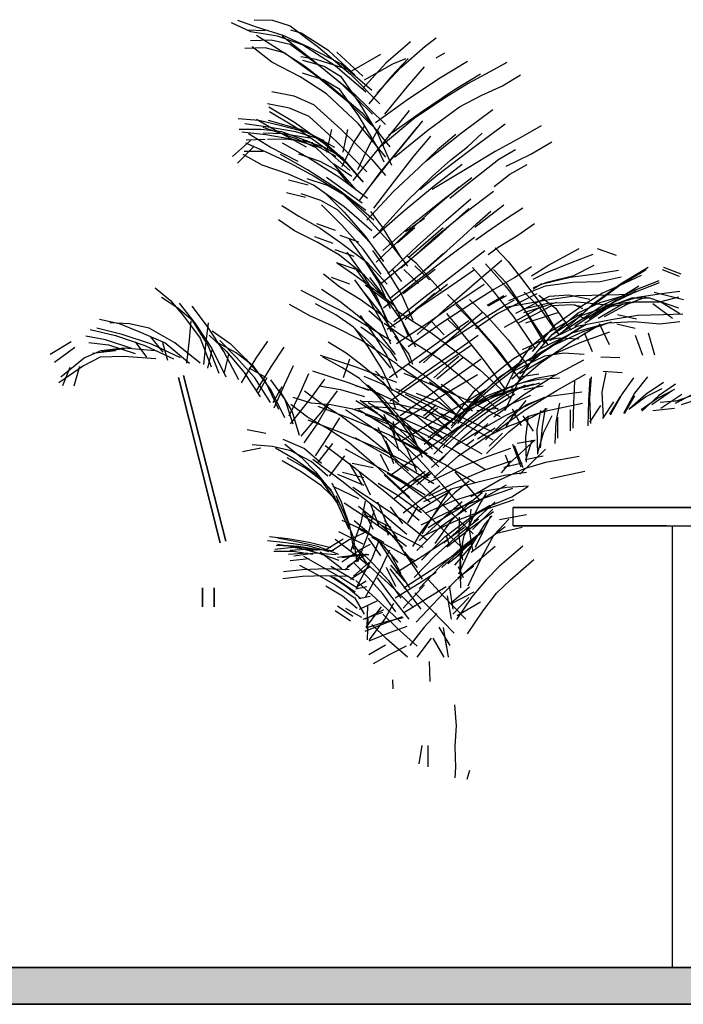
# Model space of a CAD drawing. Header units: millimetres. Extents: x -8297 to 34045, y -61360 to 6071.
# Tile 30 of 68: x 11776 to 12858, y -31360 to -29755. Entities that reach past the tile are written whole.
import ezdxf

# ---------------------------------------------------------------- set-up
doc = ezdxf.new("R2010")
doc.units = ezdxf.units.MM
for name, color, linetype in [('S-TAGLIO-PAV', 33, 'Continuous'), ('S-VISTA', 8, 'Continuous'), ('S-VISTA-ARREDI', 9, 'Continuous')]:
    doc.layers.add(name, color=color, linetype=linetype)

msp = doc.modelspace()

# ---------------------------------------------------------------- hatches: boundary and pattern name
at = {"layer": 'S-TAGLIO-PAV'}
msp.add_hatch(color=33, dxfattribs=at).paths.add_polyline_path([(11590, -31300), (13238, -31300), (13380, -31300), (13536, -31300), (15850, -31300), (15850, -31322), (15850, -31360), (13536, -31360), (13380, -31360), (13238, -31360), (11590, -31360), (11590, -31306), (11590, -31300)])

# ---------------------------------------------------------------- linework, layer by layer
for p, q in [((13238.8, -31300), (11590, -31300)), ((13238.8, -31360), (11590, -31360))]:
    msp.add_line(p, q, dxfattribs=at)
at = {"layer": 'S-VISTA'}
for p, q in [((11690, -31300), (15080, -31300)), ((15070, -31300), (11695, -31300)), ((11690, -31360), (15080, -31360))]:
    msp.add_line(p, q, dxfattribs=at)
at = {"layer": 'S-VISTA-ARREDI'}
for p, q in [((12131, -29756), (12163, -29767)), ((12158, -29755), (12188, -29756)), ((12188, -29756), (12217, -29765)), ((12153, -29775), (12121, -29760)), ((12176, -29773), (12146, -29772)), ((12163, -29767), (12205, -29780)), ((12217, -29765), (12263, -29800)), ((12235, -29777), (12218, -29772)), ((12152, -29789), (12186, -29788)), ((12196, -29782), (12153, -29775)), ((12162, -29780), (12196, -29802)), ((12186, -29788), (12217, -29795)), ((12237, -29796), (12196, -29782)), ((12250, -29818), (12204, -29782)), ((12205, -29780), (12246, -29799)), ((12280, -29806), (12235, -29777)), ((12437, -29798), (12455, -29784.5)), ((12176, -29801), (12143, -29802)), ((12187, -29824), (12155, -29799)), ((12207, -29809), (12176, -29801)), ((12196, -29802), (12240, -29830)), ((12217, -29795), (12266, -29831)), ((12290, -29830), (12237, -29796)), ((12246, -29799), (12300, -29827)), ((12263, -29800), (12315, -29844)), ((12413, -29791), (12373, -29826)), ((12397, -29833), (12437, -29798)), ((12257, -29845), (12207, -29809)), ((12259, -29820), (12234, -29815.5)), ((12302, -29861), (12250, -29818)), ((12311, -29836), (12259, -29820)), ((12322, -29845), (12280, -29806)), ((12293, -29808), (12335, -29847)), ((12364, -29812), (12317, -29839)), ((12409, -29818), (12382, -29847)), ((12384, -29827), (12405.5, -29818.5)), ((12455, -29817), (12469, -29809)), ((12233, -29848), (12187, -29824)), ((12237, -29821), (12272, -29831)), ((12240, -29830), (12281, -29862)), ((12266, -29831), (12321, -29876)), ((12272, -29831), (12299, -29847)), ((12340, -29873), (12290, -29830)), ((12300, -29827), (12350, -29870)), ((12373, -29826), (12334, -29868)), ((12338, -29853), (12384, -29827)), ((12358, -29875), (12397, -29833)), ((12408, -29864), (12436, -29832)), ((12506, -29823), (12462, -29850)), ((12570, -29825), (12542, -29840)), ((12276, -29876), (12233, -29848)), ((12271, -29853), (12237, -29842)), ((12311, -29889), (12257, -29845)), ((12298, -29869), (12271, -29853)), ((12299, -29847), (12329, -29890)), ((12315, -29844), (12363, -29892)), ((12382, -29847), (12345, -29892)), ((12462, -29850), (12410, -29884)), ((12483, -29870), (12527, -29843)), ((12542, -29840), (12507, -29859)), ((12563, -29863), (12592, -29845)), ((12281, -29862), (12334, -29907)), ((12328, -29911), (12298, -29869)), ((12351, -29909), (12302, -29861)), ((12371, -29909), (12408, -29864)), ((12507, -29859), (12470, -29882)), ((12529, -29878), (12563, -29863)), ((12187, -29872), (12223, -29879)), ((12223, -29879), (12255, -29893)), ((12328, -29925), (12276, -29876)), ((12321, -29876), (12372, -29926)), ((12410, -29884), (12356, -29923)), ((12470, -29882), (12419, -29916)), ((12431, -29905), (12483, -29870)), ((12493, -29897), (12529, -29878)), ((12216, -29899), (12180, -29892)), ((12182, -29897), (12224, -29922)), ((12248, -29913), (12216, -29899)), ((12255, -29893), (12300, -29934)), ((12362, -29939), (12311, -29889)), ((12329, -29890), (12359, -29940)), ((12441, -29935), (12493, -29897)), ((12132, -29916), (12166, -29919)), ((12162, -29917), (12197, -29937)), ((12225, -29930), (12183, -29905)), ((12293, -29954), (12248, -29913)), ((12358, -29961), (12328, -29911)), ((12334, -29907), (12379, -29962)), ((12419, -29916), (12365, -29961)), ((12377, -29943), (12431, -29905)), ((12411, -29903), (12385, -29935)), ((12547, -29902), (12496, -29940)), ((12181, -29930), (12143, -29925)), ((12166, -29919), (12200, -29927)), ((12227, -29949), (12173, -29931)), ((12181, -29919), (12235, -29934)), ((12226, -29938), (12181, -29930)), ((12200, -29927), (12246, -29939)), ((12224, -29922), (12270, -29955)), ((12271, -29963), (12225, -29930)), ((12338, -29928), (12320, -29955)), ((12373, -29979), (12328, -29925)), ((12346, -29959), (12364, -29927)), ((12423, -29931), (12396, -29964)), ((12407, -29952), (12433, -29920)), ((12516, -29963), (12567, -29925)), ((12626, -29928), (12593, -29947)), ((12169, -29934), (12134, -29934)), ((12138, -29938), (12177, -29942)), ((12184, -29963), (12149, -29941)), ((12203, -29938), (12169, -29934)), ((12205, -29941), (12173, -29940)), ((12177, -29942), (12221, -29950)), ((12180, -29950), (12210, -29949)), ((12197, -29937), (12243, -29962)), ((12248, -29954), (12203, -29938)), ((12249, -29948), (12205, -29941)), ((12210, -29949), (12254, -29955)), ((12272, -29952), (12226, -29938)), ((12259, -29964), (12227, -29949)), ((12235, -29934), (12267, -29950)), ((12246, -29939), (12289, -29963)), ((12284, -29934), (12276, -29971)), ((12300, -29934), (12350, -29983)), ((12303, -29971), (12311, -29934)), ((12385, -29935), (12353, -29974)), ((12359, -29940), (12382, -29992)), ((12387, -29979), (12441, -29935)), ((12419, -29977), (12446, -29945)), ((12496, -29940), (12438, -29986)), ((12487, -29942), (12457, -29967)), ((12506, -29962), (12530, -29940)), ((12593, -29947), (12551, -29970)), ((12152, -29952), (12123, -29978)), ((12131, -29989), (12158, -29961)), ((12144, -29956), (12176, -29970)), ((12145, -29951), (12176, -29950)), ((12230, -29986), (12184, -29963)), ((12204, -29956), (12249, -29981)), ((12221, -29950), (12268, -29964)), ((12237, -29951), (12272, -29963)), ((12292, -29978), (12248, -29954)), ((12290, -29993), (12259, -29964)), ((12267, -29950), (12298, -29977)), ((12270, -29955), (12313, -29993)), ((12314, -30001), (12271, -29963)), ((12272, -29963), (12301, -29979)), ((12342, -30003), (12293, -29954)), ((12320, -29955), (12301, -29995)), ((12327, -29999), (12346, -29959)), ((12370, -29987.5), (12358, -29961)), ((12396, -29964), (12363, -30004)), ((12375, -29991), (12407, -29952)), ((12457, -30008), (12516, -29963)), ((12478, -29984), (12506, -29962)), ((12609, -29974), (12643, -29954)), ((12171, -29992), (12140, -29975)), ((12173, -29970), (12142, -29970)), ((12176, -29970), (12217, -29989)), ((12245, -30000), (12201, -29975)), ((12266, -29986), (12231, -29974)), ((12249, -29981), (12298, -30012)), ((12298, -29977), (12333, -30017)), ((12301, -29979), (12336, -30020)), ((12353, -29974), (12319, -30017)), ((12387, -30018), (12419, -29977)), ((12457, -29967), (12427, -29996)), ((12551, -29970), (12508, -29996)), ((12584, -29967), (12557, -29983)), ((12569, -29994), (12609, -29974)), ((12214, -30007), (12171, -29992)), ((12217, -29989), (12256, -30010)), ((12295, -30002), (12266, -29986)), ((12288, -29990), (12317.5, -30010)), ((12325, -30033), (12290, -29993)), ((12341, -30034), (12375, -29991)), ((12350, -29983), (12372, -30009)), ((12427, -29996), (12385, -30035)), ((12508, -29996), (12448, -30032)), ((12449, -30010), (12478, -29984)), ((12497, -29991), (12452, -30026)), ((12557, -29983), (12506, -30023)), ((12575, -30007), (12603, -29991)), ((12255, -30025), (12214, -30007)), ((12294, -30031), (12245, -30000)), ((12256, -30010), (12308, -30042)), ((12334, -30054), (12276, -30012)), ((12312.5, -30022.5), (12295, -30002)), ((12298, -30012), (12343, -30046)), ((12363, -30004), (12330, -30049)), ((12406, -30052), (12449, -30010)), ((12428, -30032), (12457, -30008)), ((12468, -30047), (12513, -30012)), ((12549.5, -30027), (12575, -30007)), ((12214, -30016), (12246, -30024)), ((12244, -30014), (12277, -30025)), ((12305, -30060), (12255, -30025)), ((12277, -30025), (12304, -30040)), ((12353, -30062), (12387, -30018)), ((12452, -30026), (12401, -30068)), ((12492, -30028), (12451, -30063)), ((12506, -30023), (12477, -30046.5)), ((12242, -30045), (12211, -30037)), ((12267, -30050), (12235, -30039)), ((12272, -30036), (12305, -30069)), ((12340, -30066), (12294, -30031)), ((12304, -30040), (12339, -30074)), ((12308, -30042), (12353, -30081)), ((12385, -30035), (12342, -30082)), ((12548, -30035), (12501, -30071)), ((12203, -30058), (12231, -30075)), ((12294, -30065), (12267, -30050)), ((12301, -30090), (12268, -30057)), ((12350, -30099), (12305, -30060)), ((12363, -30099), (12406, -30052)), ((12417, -30088), (12468, -30047)), ((12471, -30082), (12511, -30047)), ((12518, -30093), (12565, -30057)), ((12231, -30075), (12266, -30095)), ((12329, -30099), (12294, -30065)), ((12305, -30069), (12339, -30108)), ((12339, -30074), (12376, -30115)), ((12367, -30092), (12348.5, -30067.5)), ((12401, -30068), (12352, -30111)), ((12451, -30063), (12404, -30105)), ((12501, -30071), (12448, -30114)), ((12508, -30063), (12482, -30086)), ((12521, -30087), (12544, -30067)), ((12596, -30062), (12570, -30079)), ((12224, -30099), (12198, -30081)), ((12260, -30087), (12290, -30098)), ((12336, -30129), (12301, -30090)), ((12397, -30142), (12367, -30092)), ((12368, -30131), (12417, -30088)), ((12405, -30100), (12435.5, -30078.5)), ((12424, -30124), (12471, -30082)), ((12482, -30086), (12453, -30112)), ((12499, -30108), (12521, -30087)), ((12570, -30079), (12537, -30102)), ((12588, -30106), (12615, -30087)), ((12262, -30118), (12224, -30099)), ((12287, -30120), (12257, -30109)), ((12266, -30095), (12299, -30118)), ((12298, -30106), (12328, -30117)), ((12348, -30119.5), (12329, -30099)), ((12339, -30108), (12369, -30149)), ((12404, -30105), (12357, -30150)), ((12420, -30094.5), (12392, -30119)), ((12410, -30142), (12466, -30094)), ((12472, -30132), (12499, -30108)), ((12537, -30102), (12519.5, -30114.5)), ((12556, -30126), (12588, -30106)), ((12297, -30139), (12262, -30118)), ((12299, -30118), (12342, -30150)), ((12313, -30113), (12337, -30146)), ((12376, -30115), (12408, -30157)), ((12376, -30169), (12424, -30124)), ((12448, -30114), (12398, -30160)), ((12453, -30112), (12412, -30147)), ((12517, -30110), (12472, -30144)), ((12321, -30141), (12290, -30130)), ((12338, -30172), (12297, -30139)), ((12334, -30168), (12310, -30134)), ((12365, -30170), (12336, -30129)), ((12351, -30131), (12375, -30165)), ((12422, -30152), (12407, -30140)), ((12415, -30182), (12466, -30136)), ((12429, -30169), (12472, -30132)), ((12489, -30166), (12534, -30131)), ((12539.5, -30137.5), (12556, -30126)), ((12551, -30127), (12572, -30149)), ((12638, -30155), (12688, -30128)), ((12710, -30138), (12676, -30151)), ((12717, -30128), (12748, -30139)), ((12292, -30151), (12322, -30161)), ((12294, -30152), (12320, -30170)), ((12337, -30146), (12362, -30185)), ((12342, -30150), (12375, -30186)), ((12368, -30189), (12344, -30155)), ((12412, -30147), (12364, -30186)), ((12472, -30144), (12420, -30184)), ((12420, -30156), (12444, -30179)), ((12463, -30197), (12422, -30152)), ((12521, -30182), (12562, -30147)), ((12535, -30153), (12567, -30189)), ((12572, -30149), (12594, -30177)), ((12610, -30172.5), (12638, -30155)), ((12676, -30151), (12633, -30168)), ((12679, -30172), (12712, -30155)), ((12298, -30191), (12271, -30170)), ((12320, -30170), (12354, -30194)), ((12321, -30158), (12343, -30188)), ((12358, -30207), (12334, -30168)), ((12371, -30209), (12338, -30172)), ((12375, -30165), (12399, -30204)), ((12381, -30208), (12429, -30169)), ((12399, -30182), (12383, -30161)), ((12453, -30162), (12401, -30202)), ((12426, -30185), (12402, -30162)), ((12437, -30206), (12489, -30166)), ((12517, -30163), (12475, -30192)), ((12546, -30195), (12514, -30159)), ((12570, -30185), (12548, -30162)), ((12610, -30158), (12583, -30175)), ((12633, -30168), (12612.5, -30178.5)), ((12635, -30183), (12679, -30172)), ((12718, -30169), (12673, -30175)), ((12752, -30164), (12718, -30169)), ((12722, -30182), (12756, -30174)), ((12754, -30188), (12797, -30162)), ((12800, -30159), (12757, -30185)), ((12789, -30172), (12761, -30185)), ((12823, -30162), (12851, -30173)), ((12854, -30170), (12826, -30159)), ((12314, -30186), (12284, -30175)), ((12344, -30209), (12322, -30179)), ((12379, -30218), (12339, -30188)), ((12343, -30188), (12365, -30224)), ((12346, -30175), (12372, -30209)), ((12362, -30185), (12380, -30226)), ((12392, -30229), (12368, -30189)), ((12420, -30184), (12369, -30225)), ((12421, -30227), (12473, -30186)), ((12472, -30224), (12521, -30182)), ((12490, -30215), (12533, -30186)), ((12583, -30175), (12549, -30195)), ((12567, -30189), (12603, -30234)), ((12600, -30229), (12570, -30185)), ((12573, -30213), (12633, -30189)), ((12594, -30177), (12624, -30217)), ((12613, -30193.5), (12627, -30185)), ((12613.5, -30191.5), (12635, -30183)), ((12673, -30175), (12628, -30186)), ((12633, -30189), (12677, -30183)), ((12677, -30183), (12722, -30182)), ((12706, -30223), (12754, -30188)), ((12757, -30185), (12709, -30220)), ((12761, -30185), (12726, -30201)), ((12759, -30205), (12785, -30189)), ((12775, -30197), (12818, -30180)), ((12818, -30184), (12775, -30201)), ((11997, -30192), (12022, -30213)), ((12234, -30196), (12267, -30213)), ((12268, -30194), (12298, -30214)), ((12331, -30211), (12298, -30191)), ((12364, -30233), (12338, -30200)), ((12354, -30194), (12388, -30222)), ((12386, -30247), (12437, -30206)), ((12399, -30204), (12417, -30245)), ((12452, -30201), (12404, -30244)), ((12475, -30192), (12425, -30226)), ((12473, -30203), (12496, -30226)), ((12549, -30195), (12512, -30218)), ((12565, -30205), (12538, -30221)), ((12569, -30205), (12539.5, -30222)), ((12582, -30240), (12546, -30195)), ((12619, -30202), (12555, -30234)), ((12639, -30206), (12584, -30234)), ((12624, -30225), (12598, -30199)), ((12622, -30204), (12649, -30225)), ((12684, -30205), (12635, -30212)), ((12671, -30204), (12639, -30206)), ((12705, -30211), (12671, -30204)), ((12733, -30204), (12684, -30205)), ((12726, -30201), (12692, -30222)), ((12722, -30216), (12759, -30205)), ((12727, -30220), (12775, -30197)), ((12775, -30201), (12727, -30224)), ((12772, -30203), (12733, -30204)), ((12747, -30213), (12781, -30197)), ((12822, -30202), (12783, -30208)), ((12810, -30199), (12858, -30211)), ((12852, -30198), (12822, -30202)), ((12034, -30225), (12007, -30208)), ((12022, -30213), (12043, -30238)), ((12036, -30217), (12062, -30250)), ((12082, -30255), (12057, -30222)), ((12249, -30238), (12216, -30219)), ((12291, -30236), (12258, -30218)), ((12267, -30213), (12309, -30234)), ((12298, -30214), (12326, -30236)), ((12364, -30235), (12331, -30211)), ((12365, -30246), (12344, -30209)), ((12376, -30247), (12358, -30207)), ((12372, -30209), (12400, -30248)), ((12441, -30249), (12490, -30215)), ((12512, -30218), (12462, -30251)), ((12516, -30250), (12487, -30220)), ((12509, -30211), (12539, -30240)), ((12532, -30242), (12566, -30221)), ((12566, -30221), (12582.5, -30211.5)), ((12566, -30256), (12629, -30221)), ((12635, -30212), (12568, -30224)), ((12589, -30249), (12643, -30221)), ((12651, -30216), (12597, -30233)), ((12602, -30225.5), (12636, -30217)), ((12624, -30217), (12654, -30268)), ((12636, -30217), (12685, -30215)), ((12643, -30221), (12676, -30219)), ((12692, -30222), (12648, -30253)), ((12709, -30220), (12664, -30261)), ((12676, -30219), (12692.5, -30222.5)), ((12694, -30226.5), (12680, -30220)), ((12681, -30251), (12727, -30220)), ((12685, -30215), (12733, -30220)), ((12686, -30233), (12722, -30216)), ((12689, -30245), (12741, -30222)), ((12744, -30219), (12692, -30237)), ((12739, -30222), (12697, -30250)), ((12704, -30242), (12747, -30213)), ((12757, -30220), (12719, -30242)), ((12729, -30239), (12767, -30218)), ((12733, -30220), (12772, -30215)), ((12773, -30209), (12739, -30222)), ((12741, -30222), (12780, -30215)), ((12783, -30208), (12744, -30219)), ((12767, -30218), (12797, -30207)), ((12803, -30209), (12773, -30209)), ((12780, -30215), (12819, -30215)), ((12850, -30225), (12803, -30209)), ((12840, -30242), (12808, -30218)), ((12819, -30215), (12850, -30207)), ((12819, -30214), (12852, -30234)), ((12058, -30246), (12034, -30225)), ((12043, -30238), (12070, -30274)), ((12290, -30256), (12249, -30238)), ((12320, -30256), (12291, -30236)), ((12309, -30234), (12352, -30260)), ((12326, -30236), (12361, -30266)), ((12331, -30237), (12352, -30267)), ((12345, -30229), (12368, -30249)), ((12391, -30273), (12364, -30233)), ((12388, -30257), (12364, -30235)), ((12365, -30224), (12381, -30263)), ((12425, -30226), (12375, -30260)), ((12389, -30228), (12414, -30245)), ((12409, -30270), (12392, -30229)), ((12424, -30268), (12472, -30224)), ((12494, -30260), (12472, -30234)), ((12531, -30232), (12495, -30261)), ((12496, -30226), (12521, -30254)), ((12555, -30234), (12519, -30259)), ((12630, -30280), (12600, -30229)), ((12601, -30249), (12655, -30232)), ((12603, -30234), (12637, -30285)), ((12649, -30261), (12624, -30225)), ((12692, -30234), (12636, -30266)), ((12692, -30237), (12642, -30270)), ((12644, -30268), (12686, -30233)), ((12649, -30225), (12674, -30261)), ((12661, -30263), (12706, -30223)), ((12727, -30224), (12681, -30255)), ((12684, -30236), (12698, -30242.5)), ((12783, -30237), (12740, -30244)), ((12781, -30243), (12750, -30236)), ((12825, -30236), (12783, -30237)), ((12857, -30235), (12825, -30236)), ((11906, -30243), (11938, -30250)), ((11955, -30251), (11923, -30249)), ((11938, -30250), (11970, -30263)), ((11987, -30258), (11955, -30251)), ((12055, -30246), (12052, -30277)), ((12083, -30286), (12058, -30246)), ((12062, -30250), (12089, -30291)), ((12080, -30280), (12084, -30249)), ((12381, -30284), (12365, -30246)), ((12397, -30269), (12370, -30250)), ((12390, -30283), (12441, -30249)), ((12400, -30248), (12421, -30288)), ((12462, -30251), (12409, -30288)), ((12414, -30245), (12446, -30265)), ((12446, -30246), (12468, -30268.5)), ((12508, -30246), (12468, -30274)), ((12497, -30266), (12473, -30243)), ((12480, -30276), (12532, -30242)), ((12549, -30287), (12516, -30250)), ((12521, -30254), (12555, -30293)), ((12539, -30240), (12572, -30277)), ((12616, -30291), (12582, -30240)), ((12648, -30253), (12611, -30296)), ((12640, -30278), (12689, -30245)), ((12641, -30287), (12695, -30253)), ((12674, -30280), (12720, -30253)), ((12699, -30252), (12676, -30266)), ((12678, -30265), (12735, -30249)), ((12740, -30244), (12684, -30255)), ((12740, -30248), (12694, -30264)), ((12737, -30285), (12721, -30251)), ((12735, -30249), (12777, -30247)), ((12749, -30251), (12779, -30258)), ((12777, -30247), (12819, -30251)), ((12819, -30251), (12852, -30247)), ((11891, -30260), (11932, -30270)), ((11943, -30268), (11902, -30258)), ((11932, -30270), (11980, -30286)), ((11991, -30284), (11943, -30268)), ((11970, -30263), (12013, -30282)), ((12029, -30282), (11987, -30258)), ((12109, -30296), (12082, -30255)), ((12085, -30269), (12113, -30296)), ((12090, -30262), (12119, -30283)), ((12333, -30278), (12290, -30256)), ((12353, -30289), (12320, -30256)), ((12344, -30288), (12322, -30258)), ((12359, -30275), (12332, -30256)), ((12352, -30260), (12381, -30278)), ((12352, -30267), (12374, -30302)), ((12361, -30266), (12388, -30301)), ((12427, -30287), (12397, -30269)), ((12446, -30265), (12479, -30290)), ((12495, -30261), (12454, -30296)), ((12484, -30297), (12523, -30269)), ((12532, -30309), (12497, -30266)), ((12636, -30266), (12607, -30290)), ((12607, -30311), (12644, -30268)), ((12623, -30292), (12678, -30265)), ((12676, -30266), (12625, -30300)), ((12684, -30255), (12629, -30282)), ((12694, -30264), (12643, -30287)), ((12692, -30280), (12738, -30264)), ((12696, -30265), (12709, -30296)), ((12779, -30269), (12791, -30302)), ((12811, -30302), (12801, -30266)), ((11860, -30280), (11826, -30301)), ((11916, -30277), (11884, -30271)), ((11889, -30281), (11921, -30285)), ((11959, -30291), (11916, -30277)), ((11921, -30285), (11964, -30299)), ((11964, -30280), (11983, -30305)), ((11980, -30286), (12027, -30308)), ((12010, -30297), (11990, -30272)), ((12038, -30306), (11991, -30284)), ((12009, -30281), (12017, -30310)), ((12013, -30282), (12053, -30315)), ((12070, -30315), (12029, -30282)), ((12052, -30277), (12048, -30315)), ((12070, -30274), (12088, -30321)), ((12076, -30317), (12080, -30280)), ((12101, -30332), (12083, -30286)), ((12129, -30298), (12098, -30281)), ((12129, -30305), (12102, -30278)), ((12119, -30283), (12144, -30308)), ((12180, -30279), (12161, -30307)), ((12279, -30280), (12308, -30298)), ((12392, -30317), (12333, -30278)), ((12381, -30296), (12359, -30275)), ((12387, -30271), (12410, -30300)), ((12412, -30313), (12391, -30273)), ((12468, -30274), (12423, -30306)), ((12427, -30314), (12480, -30276)), ((12512, -30286), (12472, -30313)), ((12572, -30277), (12605, -30321)), ((12623, -30280), (12595, -30293)), ((12655, -30274), (12623, -30280)), ((12624, -30315), (12674, -30280)), ((12640, -30303), (12692, -30280)), ((12687, -30276), (12655, -30274)), ((11833, -30313), (11866, -30289)), ((11881, -30306), (11909, -30294)), ((11932, -30295), (11895, -30299)), ((11909, -30294), (11946, -30290)), ((11910, -30296), (11947, -30291)), ((11946, -30290), (11997, -30294)), ((12089, -30293), (12082, -30323)), ((12089, -30291), (12112, -30337)), ((12133, -30342), (12109, -30296)), ((12110, -30330), (12117, -30300)), ((12113, -30296), (12142, -30330)), ((12157, -30320), (12129, -30298)), ((12186, -30321), (12207, -30289)), ((12266, -30302), (12324, -30321)), ((12308, -30298), (12334, -30318)), ((12366, -30324), (12344, -30288)), ((12381, -30323), (12353, -30289)), ((12374, -30302), (12391, -30338)), ((12391, -30311), (12381, -30296)), ((12410, -30300), (12416, -30316.5)), ((12459, -30308), (12427, -30287)), ((12454, -30296), (12434, -30314.5)), ((12438, -30329), (12484, -30297)), ((12479, -30290), (12526, -30326)), ((12583, -30331), (12549, -30287)), ((12555, -30293), (12592, -30343)), ((12625, -30300), (12578, -30341)), ((12612, -30290), (12581, -30308)), ((12607, -30290), (12584, -30323)), ((12643, -30287), (12594, -30316)), ((12611, -30310), (12641, -30287)), ((12632, -30303), (12663, -30298)), ((12663, -30298), (12696, -30300)), ((11843, -30337), (11881, -30306)), ((11907, -30305), (11880, -30319)), ((11946, -30304), (11907, -30305)), ((11998, -30308), (11946, -30304)), ((12159, -30339), (12129, -30305)), ((12161, -30307), (12137, -30347)), ((12144, -30308), (12176, -30344)), ((12301, -30322), (12270, -30305)), ((12304, -30338), (12314, -30308)), ((12334, -30318), (12368, -30346)), ((12423, -30306), (12378, -30339)), ((12422, -30339), (12392, -30318)), ((12409, -30316), (12439, -30337)), ((12472, -30313), (12426, -30345)), ((12498, -30306), (12456, -30341)), ((12507, -30347), (12459, -30308)), ((12471, -30321), (12491.5, -30303.5)), ((12488, -30336), (12528, -30308)), ((12569, -30359), (12532, -30309)), ((12581, -30308), (12553, -30330)), ((12595, -30311), (12557, -30340)), ((12557, -30344), (12595, -30315)), ((12558, -30337), (12588, -30318)), ((12576, -30330), (12632, -30303)), ((12577, -30355), (12624, -30315)), ((12588, -30318), (12620, -30303)), ((12589, -30345), (12611, -30310)), ((12591, -30332), (12640, -30303)), ((12695, -30310), (12648, -30335)), ((12754, -30306), (12723, -30305)), ((11880, -30319), (11840, -30347)), ((11858, -30322), (11846, -30352)), ((11865, -30352), (11874, -30320)), ((12142, -30330), (12168, -30370)), ((12177, -30338), (12150, -30323)), ((12186, -30359), (12157, -30320)), ((12162, -30360), (12186, -30321)), ((12222, -30319), (12207, -30351)), ((12233, -30364), (12247, -30332)), ((12312, -30347), (12254, -30328)), ((12330, -30340), (12301, -30322)), ((12324, -30321), (12390, -30346)), ((12356, -30328), (12369, -30341.5)), ((12383, -30360), (12366, -30324)), ((12393, -30362), (12438, -30329)), ((12402, -30331), (12448, -30350)), ((12451, -30339), (12471, -30321)), ((12522, -30334), (12494, -30351)), ((12553, -30330), (12515, -30362)), ((12526, -30326), (12574, -30370)), ((12584, -30323), (12561, -30369)), ((12622, -30333), (12590.5, -30337.5)), ((12651, -30334), (12617, -30340)), ((12652, -30359), (12698, -30333)), ((12731, -30330), (12725, -30362)), ((12727, -30328), (12758, -30330)), ((12103, -30608), (12035, -30338)), ((12035, -30338), (12103, -30608)), ((12043, -30335), (12112, -30605)), ((12112, -30605), (12043, -30335)), ((12185, -30379), (12159, -30339)), ((12179, -30339), (12164, -30365)), ((12176, -30344), (12198, -30390)), ((12185, -30342), (12208, -30374)), ((12273, -30341), (12251, -30371)), ((12345, -30359.5), (12312, -30347)), ((12361, -30370), (12330, -30340)), ((12337, -30336), (12368, -30349)), ((12343, -30350), (12368, -30372)), ((12368, -30346), (12394, -30378)), ((12368, -30349), (12398, -30366)), ((12426, -30345), (12380, -30377)), ((12456, -30367), (12422, -30339)), ((12439, -30337), (12473, -30364)), ((12442, -30368), (12488, -30336)), ((12471, -30365), (12444, -30346)), ((12448, -30350), (12503, -30374)), ((12463, -30349), (12489, -30368)), ((12556, -30391), (12507, -30347)), ((12557, -30340), (12516, -30376)), ((12516, -30380), (12557, -30344)), ((12522, -30372), (12558, -30337)), ((12542, -30369), (12588, -30348)), ((12567, -30392), (12589, -30345)), ((12614, -30349), (12579, -30358)), ((12617, -30340), (12583, -30351)), ((12588, -30348), (12622, -30341)), ((12589, -30356), (12624, -30347)), ((12648, -30335), (12597, -30367)), ((12622, -30341), (12656, -30339)), ((12679, -30380), (12681, -30344)), ((12705, -30340), (12703, -30376)), ((12705, -30372), (12708, -30337)), ((12757, -30367), (12777, -30339)), ((12799, -30337), (12778, -30364)), ((12797, -30365), (12825, -30346)), ((12845, -30349), (12817, -30368)), ((12208, -30404), (12186, -30359)), ((12189, -30379), (12204, -30353)), ((12207, -30351), (12190, -30388)), ((12220, -30393), (12199, -30358)), ((12215, -30401), (12233, -30364)), ((12240, -30360), (12266, -30379)), ((12264, -30352), (12299, -30358)), ((12270, -30392), (12294, -30360)), ((12299, -30358), (12338, -30369)), ((12354, -30361), (12324, -30352)), ((12371, -30380), (12345, -30353)), ((12384, -30375), (12354, -30361)), ((12435, -30376), (12389, -30357)), ((12398, -30366), (12439, -30391)), ((12442, -30384), (12405, -30366)), ((12422, -30364), (12459, -30378)), ((12494, -30351), (12465, -30368)), ((12495, -30389), (12471, -30365)), ((12473, -30364), (12505, -30397)), ((12515, -30362), (12484, -30403)), ((12509, -30374), (12535, -30358)), ((12583, -30351), (12538, -30368)), ((12579, -30358), (12538, -30372)), ((12580, -30357), (12542, -30380)), ((12546, -30388), (12583, -30365)), ((12549, -30370), (12589, -30356)), ((12600, -30351), (12566, -30369)), ((12597.5, -30358), (12629, -30352)), ((12600, -30391), (12652, -30359)), ((12692, -30362), (12635, -30370)), ((12725, -30362), (12727, -30403)), ((12778, -30364), (12760, -30397)), ((12770, -30389), (12797, -30365)), ((12796, -30370), (12823, -30356)), ((12806, -30382), (12840, -30359)), ((12843, -30358), (12816, -30372)), ((12855, -30366), (12821, -30389)), ((12845, -30380), (12877, -30363)), ((12845, -30377), (12882, -30364)), ((12208, -30374), (12221, -30414)), ((12251, -30371), (12217, -30414)), ((12245, -30403), (12218, -30382)), ((12251, -30380), (12222, -30371)), ((12283, -30383), (12251, -30380)), ((12266, -30379), (12300, -30401)), ((12324, -30376), (12365, -30401)), ((12359, -30397), (12331, -30376)), ((12335, -30377), (12366, -30378)), ((12344, -30379), (12381, -30401)), ((12387, -30401), (12361, -30370)), ((12366, -30378), (12398, -30383)), ((12368, -30372), (12389, -30396)), ((12399, -30413), (12371, -30380)), ((12383.5, -30373.5), (12388, -30388)), ((12425, -30403), (12384, -30375)), ((12396, -30400), (12442, -30368)), ((12465, -30368), (12426, -30392)), ((12490, -30400), (12435, -30376)), ((12488, -30399), (12456, -30367)), ((12459, -30378), (12495, -30405)), ((12476, -30412), (12517, -30379)), ((12516, -30376), (12479, -30417)), ((12479, -30421), (12516, -30380)), ((12481, -30391), (12509, -30374)), ((12489, -30368), (12514, -30393)), ((12490, -30413), (12522, -30372)), ((12538, -30368), (12495, -30397)), ((12499, -30398), (12542, -30369)), ((12538, -30372), (12499, -30391)), ((12542, -30380), (12501, -30411)), ((12503, -30374), (12559, -30402)), ((12540, -30376), (12505, -30379)), ((12509, -30390), (12549, -30370)), ((12566, -30369), (12533, -30392)), ((12597, -30367), (12549, -30403)), ((12603, -30382), (12571, -30405)), ((12574, -30383), (12609, -30367)), ((12601, -30376), (12581, -30401)), ((12635, -30370), (12603, -30382)), ((12631, -30371), (12603, -30384)), ((12637, -30392), (12693, -30380)), ((12656, -30380), (12650, -30411)), ((12678, -30421), (12679, -30380)), ((12703, -30376), (12702, -30417)), ((12707, -30413), (12705, -30372)), ((12744, -30378), (12726, -30405)), ((12738, -30398), (12755, -30369)), ((12739, -30399), (12757, -30367)), ((12778, -30368), (12761, -30397)), ((12769, -30390), (12796, -30370)), ((12816, -30372), (12789, -30391)), ((12817, -30368), (12790, -30393)), ((12855, -30376), (12820, -30379)), ((12891, -30371), (12854, -30383)), ((12232, -30433), (12220, -30393)), ((12235, -30434), (12270, -30392)), ((12279, -30383), (12262, -30412)), ((12262, -30385), (12315, -30405)), ((12319, -30390), (12283, -30383)), ((12348, -30418), (12307, -30391)), ((12374, -30410), (12319, -30390)), ((12352, -30386), (12322, -30390)), ((12365, -30413), (12328, -30391)), ((12383, -30388), (12352, -30386)), ((12354, -30387), (12389, -30400)), ((12383, -30419), (12359, -30397)), ((12369, -30398), (12384, -30427)), ((12427, -30401), (12383, -30388)), ((12426, -30392), (12385, -30417)), ((12389, -30396), (12415, -30430)), ((12398, -30383), (12442, -30393)), ((12434, -30401), (12455, -30383)), ((12457, -30388), (12436.5, -30405)), ((12439, -30391), (12479, -30425)), ((12440, -30416), (12481, -30391)), ((12479, -30411), (12442, -30384)), ((12442, -30393), (12487, -30414)), ((12462, -30397), (12501, -30414)), ((12489, -30400), (12508.5, -30387)), ((12533, -30392), (12490, -30423)), ((12504, -30418), (12546, -30388)), ((12521, -30392), (12556, -30388)), ((12540, -30401), (12574, -30383)), ((12552, -30426), (12600, -30391)), ((12603, -30384), (12567, -30401)), ((12569, -30418), (12587, -30391)), ((12594, -30417), (12579, -30390)), ((12604, -30402), (12637, -30392)), ((12609, -30404), (12636, -30389)), ((12625, -30392), (12619, -30423)), ((12628, -30418), (12633, -30388)), ((12673, -30391), (12673, -30425)), ((12705, -30411), (12723, -30384)), ((12808, -30392), (12843, -30388)), ((12262, -30412), (12239, -30445)), ((12278, -30422), (12245, -30403)), ((12299, -30428), (12246, -30408)), ((12280, -30433), (12298, -30404)), ((12300, -30401), (12336, -30428)), ((12315, -30405), (12377, -30431)), ((12374, -30413), (12339, -30399)), ((12365, -30401), (12391, -30420)), ((12407, -30440), (12365, -30413)), ((12415, -30431), (12374, -30413)), ((12381, -30401), (12423, -30429)), ((12388, -30440), (12385, -30410)), ((12389, -30400), (12430, -30418)), ((12399, -30406), (12423, -30428)), ((12422, -30447), (12399, -30413)), ((12399, -30413), (12439, -30432)), ((12465, -30437), (12425, -30403)), ((12473, -30422), (12427, -30401)), ((12435, -30447), (12476, -30412)), ((12442, -30436), (12489, -30400)), ((12501, -30411), (12462, -30446)), ((12546, -30427), (12490, -30400)), ((12498, -30436), (12540, -30401)), ((12501, -30414), (12547, -30440)), ((12539, -30413), (12517, -30433.5)), ((12567, -30401), (12532, -30421)), ((12571, -30405), (12535, -30440)), ((12571, -30418), (12609, -30404)), ((12573, -30427), (12604, -30402)), ((12596, -30401), (12613, -30426)), ((12601, -30436), (12605, -30401)), ((12643, -30401), (12629, -30429)), ((12650, -30411), (12648, -30446)), ((12653, -30437), (12653, -30403)), ((12147, -30423), (12177, -30429)), ((12313, -30445), (12278, -30422)), ((12361, -30454), (12299, -30428)), ((12336, -30428), (12384, -30467)), ((12374, -30437), (12348, -30418)), ((12375, -30449), (12360, -30420)), ((12407, -30454), (12383, -30419)), ((12384, -30427), (12394, -30457)), ((12391, -30420), (12421, -30447)), ((12399, -30441), (12440, -30416)), ((12415, -30430), (12432, -30468)), ((12423, -30428), (12449, -30455)), ((12423, -30429), (12465, -30461)), ((12430, -30418), (12472, -30441)), ((12484, -30437), (12443, -30417)), ((12490, -30423), (12451, -30463)), ((12491, -30419), (12459, -30442)), ((12466, -30453), (12504, -30418)), ((12532, -30421), (12487, -30449)), ((12551, -30421), (12522, -30439)), ((12536, -30435), (12571, -30418)), ((12537, -30462), (12573, -30427)), ((12541, -30450), (12563, -30429)), ((12619, -30423), (12620, -30463)), ((12629, -30429), (12620, -30461)), ((12625, -30453), (12628, -30418)), ((12205, -30439), (12240, -30454)), ((12258, -30466), (12280, -30433)), ((12286, -30446), (12261, -30478)), ((12362, -30487), (12313, -30445)), ((12322, -30436), (12360, -30457)), ((12372, -30441), (12386, -30469)), ((12404, -30465), (12374, -30437)), ((12377, -30431), (12440, -30462)), ((12421, -30455), (12382, -30435)), ((12449, -30473), (12407, -30440)), ((12457, -30454), (12415, -30431)), ((12459, -30442), (12421, -30469)), ((12439, -30432), (12486, -30458)), ((12459, -30476), (12498, -30436)), ((12530, -30463), (12484, -30437)), ((12491, -30466), (12536, -30435)), ((12516, -30440), (12503, -30449.5)), ((12616, -30440), (12573, -30479)), ((12615, -30441), (12586.5, -30446)), ((12602, -30476), (12601, -30436)), ((12601, -30473), (12611, -30440)), ((12139, -30459), (12169, -30453)), ((12188, -30451), (12155, -30448)), ((12218, -30458), (12188, -30451)), ((12193, -30453), (12224, -30471)), ((12208, -30447), (12235, -30468)), ((12251, -30475), (12218, -30458)), ((12240, -30454), (12268, -30478)), ((12274, -30449), (12320, -30484)), ((12345, -30476), (12307, -30455)), ((12360, -30457), (12405, -30483)), ((12424, -30485), (12361, -30454)), ((12386, -30479), (12375, -30449)), ((12426, -30471), (12402, -30448)), ((12423, -30492), (12407, -30454)), ((12421, -30447), (12459, -30484)), ((12469, -30480), (12421, -30455)), ((12487, -30449), (12447, -30485)), ((12486, -30458), (12535, -30488)), ((12576, -30454), (12533, -30469)), ((12579, -30447), (12593, -30484)), ((12582, -30449), (12596, -30485)), ((12591, -30496), (12633, -30455)), ((12235, -30492), (12204, -30474)), ((12242, -30486), (12212, -30469)), ((12224, -30471), (12257, -30494)), ((12235, -30468), (12258, -30492)), ((12278, -30499), (12251, -30475)), ((12301, -30507), (12254, -30472)), ((12281, -30499), (12306, -30466)), ((12313, -30478), (12334, -30514)), ((12318, -30478), (12352, -30485)), ((12390, -30501), (12345, -30476)), ((12378, -30491), (12364, -30464)), ((12421, -30469), (12382, -30497)), ((12384, -30467), (12409.5, -30490.5)), ((12388, -30475), (12426, -30509)), ((12442, -30502), (12404, -30465)), ((12464, -30512), (12426, -30471)), ((12451, -30502), (12491, -30466)), ((12533, -30469), (12486, -30488)), ((12534, -30489), (12577, -30474)), ((12595, -30478), (12565, -30485)), ((12575, -30483.5), (12568, -30465)), ((12633, -30477), (12598, -30487)), ((12600, -30472), (12629, -30466)), ((12688, -30467), (12633, -30477)), ((12268, -30515), (12235, -30492)), ((12268, -30506), (12242, -30486)), ((12257, -30494), (12284, -30522)), ((12258, -30492), (12286, -30526)), ((12337, -30502), (12302, -30493)), ((12320, -30484), (12374, -30526)), ((12348, -30530), (12330, -30492)), ((12412, -30534), (12362, -30487)), ((12375, -30494), (12405, -30512)), ((12398, -30519), (12437, -30491)), ((12405, -30483), (12451, -30511)), ((12447, -30494), (12418, -30508)), ((12444, -30492.5), (12425, -30506)), ((12486, -30488), (12442, -30510)), ((12518, -30510), (12469, -30480)), ((12485, -30492), (12526, -30539)), ((12487, -30509), (12534, -30489)), ((12598, -30487), (12559, -30505)), ((12573, -30479), (12560.5, -30493.5)), ((12602, -30493), (12566, -30498)), ((12641, -30503), (12697, -30491)), ((12294, -30543), (12268, -30506)), ((12285, -30510), (12300, -30541)), ((12294, -30496), (12337, -30514)), ((12354, -30549), (12301, -30507)), ((12391, -30530), (12360, -30511)), ((12407, -30531), (12370, -30497)), ((12425, -30506), (12385, -30537)), ((12437, -30530), (12390, -30501)), ((12445, -30496), (12423, -30513)), ((12426, -30509), (12470, -30550)), ((12443, -30531), (12487, -30509)), ((12530, -30507), (12481, -30520)), ((12508.5, -30507.5), (12485, -30526)), ((12559, -30505), (12511, -30533)), ((12566, -30498), (12530, -30507)), ((12296, -30542), (12268, -30515)), ((12286, -30526), (12305, -30568)), ((12329, -30536), (12287, -30516)), ((12319, -30517), (12357, -30542)), ((12374, -30526), (12427, -30571)), ((12405, -30512), (12445, -30541)), ((12474, -30526), (12425, -30556)), ((12481, -30520), (12434, -30541)), ((12441, -30529), (12460.5, -30514.5)), ((12485, -30526), (12458, -30553)), ((12504, -30558), (12464, -30512)), ((12465, -30540), (12479, -30520)), ((12485, -30538), (12534, -30523)), ((12507, -30545), (12530, -30525.5)), ((12536.5, -30527), (12525, -30546)), ((12579, -30519), (12533, -30535)), ((12534, -30523), (12570, -30517)), ((12569, -30514), (12536, -30532)), ((12570, -30517), (12605, -30515)), ((12578, -30533), (12604, -30516)), ((12306, -30562), (12292, -30531)), ((12313, -30586), (12294, -30543)), ((12300, -30541), (12313, -30578)), ((12343, -30568), (12305, -30543)), ((12339, -30540), (12332, -30575)), ((12357, -30542), (12400, -30571)), ((12359, -30541), (12373, -30573)), ((12431, -30559), (12391, -30530)), ((12401, -30559), (12441, -30529)), ((12451, -30572), (12407, -30531)), ((12432, -30593), (12465, -30540)), ((12438, -30559), (12485, -30538)), ((12497, -30541), (12467, -30567)), ((12533, -30535), (12480, -30555)), ((12490, -30553), (12513.5, -30539)), ((12536, -30532), (12503, -30553)), ((12551, -30541), (12516, -30573)), ((12536, -30553), (12582, -30537)), ((12544, -30547), (12578, -30533)), ((12328, -30548), (12353, -30568)), ((12352, -30586), (12336, -30553)), ((12345, -30591), (12354, -30555)), ((12348, -30545), (12361, -30579)), ((12407, -30594), (12354, -30549)), ((12380, -30549), (12400, -30577)), ((12424.5, -30548.5), (12408, -30575)), ((12480, -30555), (12430, -30579)), ((12458, -30553), (12431, -30589)), ((12442, -30583), (12490, -30553)), ((12503, -30553), (12461, -30583)), ((12470, -30550), (12515, -30593)), ((12479, -30572), (12507, -30545)), ((12484, -30573), (12536, -30553)), ((12525, -30546), (12500, -30597)), ((12511, -30553), (12508, -30583)), ((12511, -30566), (12544, -30547)), ((12548, -30557), (12513, -30583)), ((12514, -30586), (12547, -30553)), ((12519, -30560), (12543, -30546.5)), ((14980, -30550), (12580, -30550)), ((12580, -30550), (14980, -30550)), ((12580, -30580), (12580, -30550)), ((12580, -30580), (12580, -30550)), ((12301, -30571), (12343, -30590)), ((12320, -30599), (12306, -30562)), ((12332, -30575), (12315, -30622)), ((12345, -30592), (12321, -30572)), ((12337, -30561), (12381, -30582)), ((12386, -30598), (12343, -30568)), ((12353, -30568), (12378, -30591)), ((12391, -30600), (12371, -30571)), ((12400, -30571), (12440, -30603)), ((12467, -30567), (12427, -30604)), ((12433, -30597), (12484, -30573)), ((12497, -30616), (12451, -30572)), ((12453, -30609), (12479, -30572)), ((12469, -30598), (12511, -30566)), ((12488, -30590), (12519, -30562)), ((12524, -30569), (12490, -30596)), ((12492, -30598), (12493, -30566)), ((12519, -30615), (12544, -30564)), ((12546, -30563.5), (12534, -30577)), ((12549, -30595), (12573, -30569)), ((12602, -30562), (12558, -30570)), ((12336, -30610), (12296, -30590)), ((12313, -30578), (12320, -30618)), ((12341, -30590), (12313, -30603)), ((12327, -30638), (12345, -30591)), ((12370, -30607), (12328, -30585)), ((12365, -30579), (12392, -30593)), ((12377, -30596), (12372, -30578.5)), ((12378, -30591), (12400, -30616)), ((12431, -30589), (12416, -30613.5)), ((12461, -30583), (12423, -30620)), ((12467.5, -30608.5), (12488, -30590)), ((12501, -30583), (12470, -30605)), ((12513, -30583), (12472, -30615)), ((12529, -30591), (12489, -30625)), ((12498, -30614), (12532, -30587)), ((12508, -30583), (12514, -30620)), ((12534, -30577), (12513, -30611)), ((12533, -30607), (12567, -30581)), ((12553, -30592), (12595, -30582)), ((12830, -30580), (12580, -30580)), ((12580, -30580), (14980, -30580)), ((12840, -30580), (12920, -30580)), ((12840, -31300), (12840, -30580)), ((12840, -31300), (12840, -30580)), ((12180, -30604), (12210, -30607)), ((12213, -30601), (12183, -30598)), ((12227, -30606), (12196, -30600)), ((12210, -30607), (12245, -30612)), ((12248, -30607), (12213, -30601)), ((12262, -30614), (12227, -30606)), ((12283, -30616), (12248, -30607)), ((12276, -30618), (12303, -30601)), ((12313, -30603), (12286, -30620)), ((12290, -30602), (12323, -30627)), ((12326, -30639), (12320, -30599)), ((12344, -30600), (12364, -30629)), ((12371, -30615), (12345, -30592)), ((12380, -30615), (12350, -30599)), ((12362, -30603), (12350, -30634)), ((12385, -30596), (12404, -30626)), ((12406.5, -30613.5), (12386, -30598)), ((12392, -30593), (12433, -30615)), ((12431, -30636), (12469, -30598)), ((12470, -30605), (12432, -30630)), ((12490, -30596), (12453, -30629)), ((12471, -30596), (12476.5, -30612.5)), ((12483, -30628), (12514, -30607)), ((12519, -30600), (12489, -30629)), ((12498, -30636), (12492, -30598)), ((12500, -30596), (12494, -30626)), ((12512, -30623), (12533, -30607)), ((12529, -30631), (12549, -30595)), ((12221, -30622), (12190, -30622)), ((12192, -30618), (12222, -30615)), ((12227, -30614), (12194, -30612)), ((12196, -30610), (12227, -30615)), ((12198, -30611), (12231, -30613)), ((12252, -30618), (12217, -30620)), ((12254, -30627), (12221, -30622)), ((12222, -30615), (12255, -30620)), ((12261, -30620), (12227, -30614)), ((12227, -30615), (12262, -30624)), ((12231, -30613), (12265, -30619)), ((12245, -30612), (12280, -30622)), ((12288, -30621), (12252, -30618)), ((12296, -30627), (12262, -30614)), ((12301, -30650), (12266, -30623)), ((12301, -30639), (12332, -30618)), ((12344, -30644), (12323, -30613)), ((12329, -30619), (12352, -30642)), ((12332, -30618), (12348, -30610)), ((12384, -30640), (12364, -30609)), ((12364, -30652), (12379, -30619)), ((12393, -30640), (12371, -30615)), ((12420, -30637), (12380, -30615)), ((12403, -30623), (12424, -30648)), ((12461, -30647), (12498, -30614)), ((12498, -30623), (12474, -30642)), ((12485, -30644), (12512, -30613)), ((12513, -30611), (12491, -30659)), ((12494, -30640), (12498, -30609)), ((12511, -30647), (12551, -30613)), ((12596, -30613), (12558, -30646)), ((12214, -30626), (12245, -30624)), ((12248, -30634), (12217, -30637)), ((12223, -30629), (12257, -30624)), ((12266, -30645), (12239, -30630)), ((12257, -30624), (12292, -30627)), ((12262, -30624), (12296, -30636)), ((12294, -30631), (12328, -30627)), ((12335, -30628), (12301, -30632)), ((12306, -30652), (12331, -30630)), ((12341, -30626), (12310, -30647)), ((12323, -30627), (12347, -30647)), ((12350, -30634), (12326, -30678)), ((12328, -30627), (12345, -30627)), ((12381, -30627), (12397, -30658)), ((12432, -30630), (12389, -30657)), ((12404, -30626), (12432, -30667)), ((12453, -30629), (12419, -30664)), ((12444, -30654), (12483, -30628)), ((12489, -30625), (12464, -30648)), ((12494, -30626), (12495, -30667)), ((12507, -30678), (12529, -30631)), ((12576, -30668), (12614, -30635)), ((12237, -30652), (12206, -30655)), ((12232, -30644), (12260, -30659)), ((12275, -30650), (12237, -30652)), ((12297, -30663), (12266, -30645)), ((12313, -30652), (12275, -30650)), ((12283, -30646), (12321, -30668)), ((12315, -30667), (12346, -30647)), ((12345, -30640), (12320, -30662)), ((12344, -30664), (12321, -30641)), ((12340, -30695), (12364, -30652)), ((12347, -30647), (12377, -30674)), ((12352, -30642), (12377, -30669)), ((12389, -30679), (12374, -30648)), ((12379, -30650), (12401, -30678)), ((12404, -30671), (12381, -30644)), ((12412, -30681), (12384, -30640)), ((12402, -30681), (12444, -30654)), ((12427, -30682), (12461, -30647)), ((12486, -30670), (12511, -30647)), ((12490, -30665), (12516, -30645)), ((12490.5, -30646.5), (12499, -30664)), ((12495, -30681), (12494, -30640)), ((12558, -30646), (12536, -30668)), ((12205, -30666), (12237, -30662)), ((12237, -30662), (12274, -30661)), ((12260, -30659), (12291, -30677)), ((12274, -30661), (12312, -30662)), ((12308, -30679), (12282, -30662)), ((12323, -30688), (12288, -30664)), ((12328, -30683), (12297, -30663)), ((12356, -30698), (12324, -30669)), ((12340.5, -30670), (12325, -30680)), ((12368, -30691), (12344, -30664)), ((12381, -30694), (12359, -30665)), ((12377, -30669), (12397, -30698)), ((12455, -30656), (12427, -30674)), ((12441, -30667), (12466, -30694)), ((12458, -30699), (12486, -30670)), ((12536, -30668), (12513, -30696)), ((12553, -30690), (12576, -30668)), ((12074, -30681), (12074, -30712)), ((12074, -30712), (12074, -30681)), ((12074, -30681), (12074, -30712)), ((12074, -30712), (12074, -30681)), ((12093, -30681), (12093, -30712)), ((12093, -30712), (12093, -30681)), ((12093, -30681), (12093, -30712)), ((12093, -30712), (12093, -30681)), ((12275, -30678), (12302, -30694)), ((12291, -30677), (12321, -30697)), ((12332, -30699), (12308, -30679)), ((12324, -30683), (12342, -30679)), ((12377, -30674), (12418, -30713)), ((12427, -30674), (12388, -30698)), ((12436, -30676), (12401, -30714)), ((12401, -30678), (12430, -30716)), ((12442, -30697), (12471, -30679)), ((12476, -30678), (12482, -30716)), ((12509, -30680), (12479, -30706)), ((12302, -30694), (12326, -30714)), ((12338, -30724), (12322, -30697)), ((12347, -30695), (12329, -30699)), ((12330, -30716), (12361, -30701)), ((12397, -30737), (12356, -30698)), ((12389, -30720), (12368, -30691)), ((12411, -30732), (12381, -30694)), ((12403, -30721), (12442, -30697)), ((12447, -30717), (12420, -30689)), ((12422, -30737), (12458, -30699)), ((12466, -30694), (12503, -30732)), ((12480, -30732), (12473, -30694)), ((12516, -30688), (12478, -30708)), ((12482, -30724), (12508, -30697)), ((12513, -30696), (12488, -30733)), ((12531, -30719), (12553, -30690)), ((12290, -30718), (12315, -30735)), ((12319, -30728), (12294, -30711)), ((12307, -30714), (12333, -30729)), ((12369, -30717), (12339, -30732)), ((12365, -30712), (12340, -30745)), ((12343, -30710), (12342, -30745)), ((12371, -30732), (12386, -30706)), ((12484, -30755), (12447, -30717)), ((12489, -30726), (12527, -30704)), ((12506, -30756), (12531, -30719)), ((12336, -30732), (12368, -30721)), ((12343, -30766), (12344, -30731)), ((12346, -30766), (12371, -30732)), ((12368, -30724), (12390, -30746)), ((12370, -30739), (12400, -30728)), ((12401, -30730), (12371, -30737)), ((12456, -30723), (12435, -30745)), ((12339, -30752), (12370, -30739)), ((12371, -30737), (12340, -30747)), ((12374, -30764), (12350, -30741)), ((12407, -30744), (12377, -30755)), ((12390, -30746), (12424, -30776)), ((12435, -30745), (12412, -30775)), ((12459, -30745), (12477, -30775)), ((12466, -30746), (12471, -30776)), ((12377, -30755), (12345, -30768)), ((12408, -30794), (12374, -30764)), ((12424, -30794), (12447, -30763)), ((12468, -30794), (12450, -30763)), ((12475, -30794), (12470, -30764)), ((12345, -30790), (12372, -30774)), ((12406, -30776), (12379, -30790)), ((12379, -30790), (12352, -30805)), ((12445, -30834), (12444, -30801)), ((12384.5, -30846), (12384, -30831)), ((12488, -30906), (12485, -30872)), ((12486, -30939), (12488, -30906)), ((12427, -30968), (12432, -30938)), ((12441, -30938), (12441, -30973)), ((12487, -30974), (12486, -30939)), ((12486, -30991), (12487, -30974)), ((12509, -30979), (12505, -30993.5)), ((12920, -31300), (12840, -31300)), ((12840, -31300), (12920, -31300))]:
    msp.add_line(p, q, dxfattribs=at)

doc.saveas('drawing.dxf')
